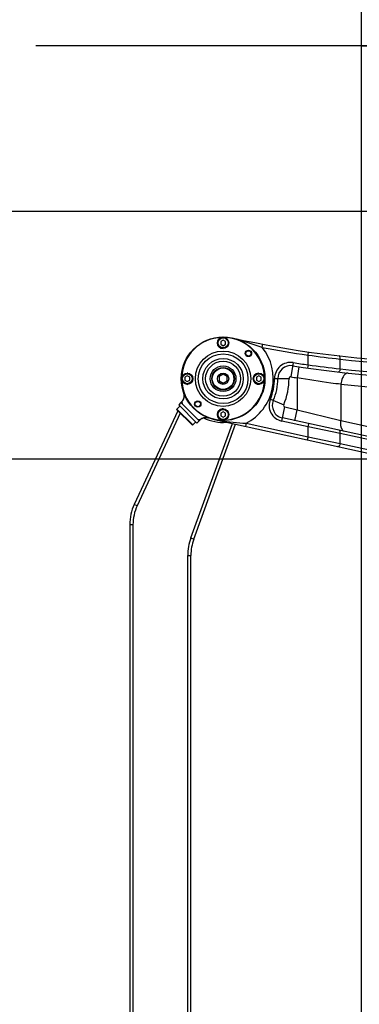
# Model space of a CAD drawing. Header units: millimetres. Extents: x 0 to 11890, y 0 to 8410.
# Tile 85 of 104: x 5726 to 5937, y 5465 to 6077. Entities that reach past the tile are written whole.
import ezdxf

# ---------------------------------------------------------------- set-up
doc = ezdxf.new("R2010")
doc.units = ezdxf.units.MM
doc.header["$LTSCALE"] = 653.95
doc.layers.get('0').update_dxf_attribs({"linetype": 'CONTINUOUS'})
for name, color, linetype in [('304102000082DXF_CONTINUOUS_LINE', 7, 'CONTINUOUS'), ('304103000031DXF_CONTINUOUS_LINE', 7, 'CONTINUOUS'), ('304104000212DXF_CONTINUOUS_LINE', 7, 'CONTINUOUS'), ('501023000069DXF_CONTINUOUS_LINE', 7, 'CONTINUOUS'), ('604006000001DXF_CONTINUOUS_LINE', 7, 'CONTINUOUS'), ('604007000001DXF_CONTINUOUS_LINE', 7, 'CONTINUOUS'), ('626001000001DXF_CONTINUOUS_LINE', 7, 'CONTINUOUS'), ('RB30-1-B-JSZL_DXF_DIMENSION', 7, 'CONTINUOUS')]:
    doc.layers.add(name, color=color, linetype=linetype)
doc.styles.get("Standard").update_dxf_attribs({"font": 'txt', "width": 0.7})
doc.dimstyles.new('DIMSTYLE_10', dxfattribs={"dimtxt": 70, "dimasz": 50, "dimexe": 1.5, "dimexo": 0, "dimgap": 1.75, "dimtad": 1, "dimdsep": 46, "dimtxsty": 'Standard', "dimblk": '_FILLED', "dimblk1": '_FILLED', "dimblk2": '_FILLED', "dimcen": 0.09, "dimclrt": 5, "dimazin": 2, "dimtp": 1.2, "dimtm": 1.2, "dimtfac": 1, "dimtofl": 0, "dimtmove": 0, "dimatfit": 3, "dimldrblk": '_FILLED', "dimfxl": 0, "dimtolj": 1, "dimarcsym": 0})
doc.dimstyles.new('DIMSTYLE_4', dxfattribs={"dimtxt": 70, "dimasz": 50, "dimexe": 1.5, "dimexo": 0, "dimgap": 1.75, "dimtad": 0, "dimtih": 1, "dimtoh": 1, "dimdsep": 46, "dimtxsty": 'Standard', "dimblk": '_FILLED', "dimblk1": '_FILLED', "dimblk2": '_FILLED', "dimcen": 0.09, "dimclrt": 5, "dimazin": 2, "dimtp": 0.1, "dimtm": 0.1, "dimtfac": 1, "dimtofl": 0, "dimtmove": 0, "dimatfit": 3, "dimldrblk": '_FILLED', "dimfxl": 0, "dimtolj": 1, "dimarcsym": 0})
doc.dimstyles.new('DIMSTYLE_8', dxfattribs={"dimtxt": 70, "dimasz": 50, "dimexe": 1.5, "dimexo": 0, "dimgap": 1.75, "dimtad": 1, "dimdsep": 46, "dimtxsty": 'Standard', "dimblk": '_FILLED', "dimblk1": '_FILLED', "dimblk2": '_FILLED', "dimcen": 0.09, "dimclrt": 5, "dimazin": 2, "dimtp": 0.8, "dimtm": 0.8, "dimtfac": 1, "dimtofl": 0, "dimtmove": 0, "dimatfit": 3, "dimldrblk": '_FILLED', "dimfxl": 0, "dimtolj": 1, "dimarcsym": 0})
doc.dimstyles.new('DIMSTYLE_9', dxfattribs={"dimtxt": 70, "dimasz": 50, "dimexe": 1.5, "dimexo": 0, "dimgap": 1.75, "dimtad": 1, "dimdsep": 46, "dimtxsty": 'Standard', "dimblk": '_FILLED', "dimblk1": '_FILLED', "dimblk2": '_FILLED', "dimcen": 0.09, "dimclrt": 5, "dimazin": 2, "dimtp": 0.5, "dimtm": 0.5, "dimtfac": 1, "dimtofl": 0, "dimtmove": 0, "dimatfit": 3, "dimldrblk": '_FILLED', "dimfxl": 0, "dimtolj": 1, "dimarcsym": 0})

# ---------------------------------------------------------------- blocks, each defined once
blk = doc.blocks.new('*D10')
at = {"layer": 'RB30-1-B-JSZL_DXF_DIMENSION', "color": 2, "linetype": 'Continuous'}
blk.add_line((5937.98, 4804.16), (5937.98, 6434.96), dxfattribs=at)
blk = doc.blocks.new('_FILLED')
at = {"color": 0, "linetype": 'ByBlock'}
blk.add_solid([(0, 0), (-1, 0.17), (-1, -0.17)], dxfattribs=at)
blk = doc.blocks.new('*D19')
at = {"layer": 'RB30-1-B-JSZL_DXF_DIMENSION', "color": 2, "linetype": 'Continuous'}
for p, q in [((6081.98, 5804.16), (5526.73, 5804.16)), ((5541.73, 5804.16), (5541.73, 5439.16)), ((5541.73, 5074.16), (5541.73, 5439.16)), ((6127.98, 5074.16), (5526.73, 5074.16))]:
    blk.add_line(p, q, dxfattribs=at)
at = {"layer": 'RB30-1-B-JSZL_DXF_DIMENSION', "color": 2, "linetype": 'Continuous', "xscale": 50, "yscale": 50, "zscale": 50}
for p, rotation in [((5541.73, 5804.16), 90), ((5541.73, 5074.16), 270)]:
    blk.add_blockref('_FILLED', p, dxfattribs=dict(at, rotation=rotation))
blk = doc.blocks.new('*D20')
at = {"layer": 'RB30-1-B-JSZL_DXF_DIMENSION', "color": 2, "linetype": 'Continuous'}
for p, q in [((5937.98, 4804.16), (5937.98, 6076.14)), ((6127.98, 5850.16), (6127.98, 6076.14)), ((6032.98, 6061.14), (5735.66, 6061.14)), ((5937.98, 6061.14), (6032.98, 6061.14)), ((6127.98, 6061.14), (6032.98, 6061.14))]:
    blk.add_line(p, q, dxfattribs=at)
at = {"layer": 'RB30-1-B-JSZL_DXF_DIMENSION', "color": 2, "linetype": 'Continuous', "xscale": 50, "yscale": 50, "zscale": 50, "rotation": 180}
blk.add_blockref('_FILLED', (5937.98, 6061.14), dxfattribs=at)
at = {"layer": 'RB30-1-B-JSZL_DXF_DIMENSION', "color": 2, "linetype": 'Continuous', "xscale": 50, "yscale": 50, "zscale": 50}
blk.add_blockref('_FILLED', (6127.98, 6061.14), dxfattribs=at)
blk = doc.blocks.new('*D24')
at = {"layer": 'RB30-1-B-JSZL_DXF_DIMENSION', "color": 2, "linetype": 'Continuous'}
for p, q in [((7104.19, 5958.16), (5344.32, 5958.16)), ((5359.32, 5958.16), (5359.32, 5288.66)), ((5359.32, 4619.16), (5359.32, 5288.66)), ((5759.44, 4619.16), (5344.32, 4619.16))]:
    blk.add_line(p, q, dxfattribs=at)
at = {"layer": 'RB30-1-B-JSZL_DXF_DIMENSION', "color": 2, "linetype": 'Continuous', "xscale": 50, "yscale": 50, "zscale": 50}
for p, rotation in [((5359.32, 5958.16), 90), ((5359.32, 4619.16), 270)]:
    blk.add_blockref('_FILLED', p, dxfattribs=dict(at, rotation=rotation))

msp = doc.modelspace()

# ---------------------------------------------------------------- linework, layer by layer
at = {"layer": '304102000082DXF_CONTINUOUS_LINE', "color": 9, "linetype": 'Continuous'}
for p, q in [((5876.363, 5873.613), (5876.739, 5875.577)), ((5904.76, 5868.833), (5905.047, 5870.812)), ((5904.76, 5862.77), (5904.76, 5868.833)), ((5924.76, 5860.321), (5924.76, 5866.36)), ((5895.539, 5864.165), (5894.128, 5855.277)), ((5899.043, 5861.596), (5897.987, 5854.676)), ((5904.76, 5862.77), (5904.475, 5860.791)), ((5883.972, 5854.259), (5892.972, 5854.286)), ((5897.986, 5854.676), (5897.986, 5834.91)), ((5925.221, 5850.693), (5925.221, 5828.134)), ((5881.364, 5841.51), (5889.63, 5837.952)), ((5888.417, 5827.786), (5890.336, 5836.579)), ((5890.336, 5836.579), (5897.986, 5834.91)), ((5896.495, 5828.07), (5897.987, 5834.909)), ((5897.986, 5834.91), (5925.221, 5828.134)), ((5925.221, 5828.134), (6027.416, 5805.831)), ((5866.326, 5826.466), (5865.9, 5824.512)), ((5866.327, 5826.466), (5904.758, 5818.079)), ((5904.758, 5824.22), (5888.417, 5827.786)), ((5904.758, 5818.079), (5904.758, 5824.22)), ((5924.761, 5820.073), (5904.758, 5824.22)), ((5904.76, 5824.22), (5905.186, 5826.174)), ((5904.76, 5818.078), (5904.333, 5816.124)), ((5904.758, 5818.079), (5924.761, 5813.932)), ((5924.761, 5813.932), (5924.761, 5820.073)), ((6038.696, 5795.208), (5924.761, 5820.073)), ((5924.761, 5813.932), (6038.696, 5789.067))]:
    msp.add_line(p, q, dxfattribs=at)
at = {"layer": '304102000082DXF_CONTINUOUS_LINE', "color": 7, "linetype": 'Continuous'}
for p, q in [((5827.109, 5840.789), (5826.415, 5839.921)), ((5826.415, 5839.921), (5825.809, 5839.314)), ((5837.123, 5828.001), (5825.809, 5839.314)), ((5837.729, 5828.607), (5837.123, 5828.001)), ((5838.791, 5829.417), (5837.729, 5828.607)), ((5838.791, 5829.417), (5838.902, 5829.477)), ((5838.87, 5829.461), (5838.791, 5829.417)), ((5841.022, 5830.066), (5841.179, 5830.071)), ((5846.428, 5828.762), (6118.63, 5769.357)), ((6069.461, 5790.323), (5888.843, 5829.74))]:
    msp.add_line(p, q, dxfattribs=at)
for points in [[(5838.87, 5829.461), (5839.064, 5829.561), (5839.285, 5829.663)], [(5838.902, 5829.477), (5839.026, 5829.542), (5839.192, 5829.622)], [(5839.192, 5829.622), (5839.36, 5829.695), (5839.528, 5829.76)], [(5839.285, 5829.663), (5839.507, 5829.753), (5839.731, 5829.83), (5839.954, 5829.897)], [(5839.697, 5829.82), (5839.866, 5829.872), (5840.035, 5829.918), (5840.203, 5829.957)], [(5839.954, 5829.897), (5840.176, 5829.952), (5840.397, 5829.996), (5840.616, 5830.029), (5840.831, 5830.053), (5841.043, 5830.067), (5841.25, 5830.071)], [(5840.203, 5829.957), (5840.37, 5829.991), (5840.535, 5830.018), (5840.699, 5830.039), (5840.861, 5830.055)], [(5841.179, 5830.071), (5841.334, 5830.071), (5841.486, 5830.067)], [(5841.25, 5830.071), (5841.453, 5830.068), (5841.65, 5830.057), (5841.841, 5830.038), (5842.024, 5830.014), (5842.199, 5829.983), (5842.365, 5829.949), (5842.519, 5829.911), (5842.661, 5829.872)], [(5841.635, 5830.058), (5841.78, 5830.045), (5841.921, 5830.028), (5842.058, 5830.008)], [(5842.19, 5829.985), (5842.316, 5829.96), (5842.437, 5829.932), (5842.551, 5829.903)], [(5842.657, 5829.874), (5842.785, 5829.835), (5842.858, 5829.811)], [(5842.755, 5829.844), (5842.836, 5829.818), (5842.867, 5829.808)]]:
    msp.add_lwpolyline(points, dxfattribs=at)
for centre, radius, start, end in [((5997.01, 6503.542), 639.378, 257.409661, 277.879982), ((5893.972, 5854.289), 8, 80.982187, 180.171098), ((5997.01, 6503.542), 649.378, 260.982187, 279.43674), ((5851.972, 5854.164), 34, 336.708336, 0.171098), ((5822.88, 5843.456), 5, 327.761216, 19.350253), ((5890.549, 5837.556), 8, 156.708336, 257.688911), ((5841.264, 5825.072), 5, 70.642698, 118.6096)]:
    msp.add_arc(centre, radius, start, end, dxfattribs=at)
at = {"layer": '304102000082DXF_CONTINUOUS_LINE', "color": 9, "linetype": 'Continuous'}
for centre, radius, start, end in [((5851.972, 5854.164), 31.196, 297.396652, 38.568571), ((5997.01, 6503.542), 641.378, 259.157736, 261.730377), ((6001.768, 6571.456), 709.288, 262.139116, 263.767054), ((5998.043, 6504.816), 642.648, 263.452161, 273.627038), ((5893.972, 5854.289), 10, 80.982187, 180.171098), ((5997.01, 6503.542), 647.378, 260.982187, 261.80755), ((6001.763, 6572.062), 715.894, 262.2125, 263.825187), ((5998.042, 6504.805), 648.636, 263.512925, 273.593562), ((5851.972, 5854.164), 32, 336.708336, 0.171098), ((5851.972, 5854.164), 41, 336.708336, 0.171098), ((5893.972, 5854.289), 1, 80.982187, 180.171098), ((5997.01, 6503.542), 656.378, 260.982187, 261.322965), ((5993.223, 6504.525), 657.359, 264.062263, 272.981483), ((5890.549, 5837.556), 10, 156.708336, 257.688911), ((5843.233, 5842.406), 17.005, 190.687955, 193.555851), ((5890.549, 5837.556), 1, 156.708336, 257.688911), ((5840.216, 5845.431), 17.011, 256.443563, 259.30537)]:
    msp.add_arc(centre, radius, start, end, dxfattribs=at)
for points in [[(5876.363, 5873.613), (5871.36, 5875.307), (5866.376, 5877.09), (5861.271, 5878.444)], [(5850.254, 5828.22), (5855.565, 5827.305), (5860.954, 5826.891), (5866.327, 5826.466)]]:
    msp.add_open_spline(points, degree=3, dxfattribs=at)
for points, knots in [([(5924.76, 5866.36), (5924.781, 5866.604), (5924.793, 5867.285), (5924.474, 5868.291), (5923.988, 5868.347)], [0, 0, 0, 0, 0.333585, 1, 1, 1, 1]), ([(5924.76, 5860.321), (5924.737, 5860.055), (5924.619, 5859.322), (5924.067, 5858.273), (5923.533, 5858.334)], [0, 0, 0, 0, 0.3320603, 1, 1, 1, 1]), ([(5925.221, 5850.693), (5923.111, 5850.944), (5914.006, 5852.082), (5904.933, 5853.468), (5897.986, 5854.676)], [0, 0, 0, 0, 0.2315358, 1, 1, 1, 1]), ([(5929.757, 5857.656), (5929.224, 5857.711), (5927.557, 5857.153), (5925.878, 5854.469), (5925.32, 5852.061), (5925.219, 5850.693)], [0, 0, 0, 0, 0.1792985, 0.5411646, 1, 1, 1, 1]), ([(5826.524, 5839.253), (5826.493, 5839.417), (5826.42, 5839.488), (5826.449, 5839.969), (5826.415, 5839.921)], [0, 0, 0, 0, 0.7405987, 1, 1, 1, 1]), ([(5837.729, 5828.607), (5837.68, 5828.574), (5837.433, 5828.706), (5837.224, 5828.685), (5837.059, 5828.716)], [0, 0, 0, 0, 0.2594146, 1, 1, 1, 1]), ([(5927.539, 5821.295), (5927.08, 5821.396), (5924.853, 5822.955), (5924.905, 5826.089), (5925.219, 5828.134)], [0, 0, 0, 0, 0.1851026, 1, 1, 1, 1]), ([(5924.76, 5820.073), (5924.798, 5820.305), (5924.861, 5820.953), (5924.641, 5821.928), (5924.186, 5822.027)], [0, 0, 0, 0, 0.3350451, 1, 1, 1, 1]), ([(5924.76, 5813.932), (5924.715, 5813.659), (5924.533, 5812.916), (5923.877, 5811.859), (5923.333, 5811.978)], [0, 0, 0, 0, 0.3316866, 1, 1, 1, 1])]:
    msp.add_open_spline(points, degree=3, knots=knots, dxfattribs=at)
at = {"layer": '304103000031DXF_CONTINUOUS_LINE', "color": 7, "linetype": 'Continuous'}
for p, q in [((5827.627, 5842.181), (5826.794, 5840.395)), ((5823.888, 5834.164), (5796.783, 5776.035)), ((5833.781, 5754.48), (5859.758, 5825.852)), ((5793.972, 5763.357), (5793.972, 5214.97)), ((5831.972, 5234.108), (5831.972, 5744.22))]:
    msp.add_line(p, q, dxfattribs=at)
at = {"layer": '304103000031DXF_CONTINUOUS_LINE', "color": 9, "linetype": 'Continuous'}
for p, q in [((5827.084, 5840.736), (5826.976, 5840.786)), ((5825.393, 5832.659), (5798.595, 5775.19)), ((5831.902, 5755.164), (5857.787, 5826.283)), ((5798.595, 5775.19), (5796.783, 5776.035)), ((5795.972, 5763.357), (5793.972, 5763.357)), ((5795.972, 5763.357), (5795.972, 5214.97)), ((5831.902, 5755.164), (5833.781, 5754.48)), ((5829.972, 5234.108), (5829.972, 5744.22)), ((5829.972, 5744.22), (5831.972, 5744.22))]:
    msp.add_line(p, q, dxfattribs=at)
for centre, radius, start, end in [((5851.972, 5854.164), 27.198, 243.499537, 274.574541), ((5823.972, 5763.357), 28, 155, 180), ((5861.972, 5744.22), 32, 160, 180)]:
    msp.add_arc(centre, radius, start, end, dxfattribs=at)
at = {"layer": '304103000031DXF_CONTINUOUS_LINE', "color": 7, "linetype": 'Continuous'}
for centre, start in [((5823.972, 5763.357), 155), ((5861.972, 5744.22), 160)]:
    msp.add_arc(centre, 30, start, 180, dxfattribs=at)
at = {"layer": '304104000212DXF_CONTINUOUS_LINE', "color": 7, "linetype": 'Continuous'}
for centre, radius in [((5851.972, 5854.164), 26), ((5867.705, 5869.897), 2), ((5867.705, 5869.897), 1.65), ((5836.239, 5838.431), 2), ((5836.239, 5838.431), 1.65)]:
    msp.add_circle(centre, radius, dxfattribs=at)
at = {"layer": '304104000212DXF_CONTINUOUS_LINE', "color": 9, "linetype": 'Continuous'}
for radius in [17.196, 15.464, 12.577, 10.845]:
    msp.add_circle((5851.972, 5854.164), radius, dxfattribs=at)
at = {"layer": '304104000212DXF_CONTINUOUS_LINE', "color": 7, "linetype": 'Continuous'}
for start, end in [(91.921027, 178.205377), (1.79383, 88.078991), (181.79383, 268.078991), (271.921027, 358.205377)]:
    msp.add_arc((5851.972, 5854.164), 25.7, start, end, dxfattribs=at)
at = {"layer": '501023000069DXF_CONTINUOUS_LINE', "color": 7, "linetype": 'Continuous'}
for p, q in [((5851.972, 5878.146), (5850.472, 5877.28)), ((5850.472, 5877.28), (5850.472, 5875.548)), ((5853.472, 5877.28), (5851.972, 5878.146)), ((5853.472, 5875.548), (5853.472, 5877.28)), ((5850.472, 5875.548), (5851.972, 5874.682)), ((5851.972, 5874.682), (5853.472, 5875.548)), ((5829.722, 5855.896), (5828.222, 5855.03)), ((5828.222, 5855.03), (5828.222, 5853.298)), ((5828.222, 5853.298), (5829.722, 5852.432)), ((5831.222, 5855.03), (5829.722, 5855.896)), ((5829.722, 5852.432), (5831.222, 5853.298)), ((5831.222, 5853.298), (5831.222, 5855.03)), ((5874.222, 5855.896), (5872.722, 5855.03)), ((5872.722, 5855.03), (5872.722, 5853.298)), ((5872.722, 5853.298), (5874.222, 5852.432)), ((5875.722, 5855.03), (5874.222, 5855.896)), ((5874.222, 5852.432), (5875.722, 5853.298)), ((5875.722, 5853.298), (5875.722, 5855.03)), ((5851.972, 5833.646), (5850.472, 5832.78)), ((5850.472, 5832.78), (5850.472, 5831.048)), ((5850.472, 5831.048), (5851.972, 5830.182)), ((5853.472, 5832.78), (5851.972, 5833.646)), ((5851.972, 5830.182), (5853.472, 5831.048)), ((5853.472, 5831.048), (5853.472, 5832.78))]:
    msp.add_line(p, q, dxfattribs=at)
for centre in [(5851.972, 5876.414), (5829.722, 5854.164), (5874.222, 5854.164), (5851.972, 5831.914)]:
    msp.add_circle(centre, 3.5, dxfattribs=at)
at = {"layer": '501023000069DXF_CONTINUOUS_LINE', "color": 9, "linetype": 'Continuous'}
for centre in [(5851.972, 5876.414), (5829.722, 5854.164), (5874.222, 5854.164), (5851.972, 5831.914)]:
    msp.add_circle(centre, 3.1, dxfattribs=at)
at = {"layer": '604006000001DXF_CONTINUOUS_LINE', "color": 7, "linetype": 'Continuous'}
for centre, start, end in [((5851.972, 5876.414), 95.356016, 270), ((5829.722, 5854.164), 84.650318, 90), ((5874.222, 5854.164), 95.356016, 275.356016), ((5829.722, 5854.164), 264.650318, 275.356016), ((5851.972, 5831.914), 84.650318, 270)]:
    msp.add_arc(centre, 3.5, start, end, dxfattribs=at)
at = {"layer": '604007000001DXF_CONTINUOUS_LINE', "color": 7, "linetype": 'Continuous'}
for p, q in [((5825.809, 5839.314), (5824.395, 5837.9)), ((5835.708, 5826.586), (5824.395, 5837.9)), ((5827.191, 5837.933), (5825.809, 5839.314)), ((5835.741, 5829.382), (5837.123, 5828.001)), ((5837.123, 5828.001), (5835.708, 5826.586))]:
    msp.add_line(p, q, dxfattribs=at)
msp.add_circle((5851.972, 5854.164), 8, dxfattribs=at)
at = {"layer": '626001000001DXF_CONTINUOUS_LINE', "color": 7, "linetype": 'Continuous'}
for p, q in [((5851.972, 5857.014), (5849.472, 5855.532)), ((5849.472, 5855.532), (5849.472, 5852.795)), ((5849.472, 5852.795), (5851.972, 5851.314)), ((5854.472, 5855.532), (5851.972, 5857.014)), ((5851.972, 5851.314), (5854.472, 5852.795)), ((5854.472, 5852.795), (5854.472, 5855.532)), ((5825.102, 5837.193), (5823.193, 5835.284)), ((5832.668, 5825.384), (5823.193, 5834.86)), ((5835.001, 5827.294), (5833.092, 5825.384))]:
    msp.add_line(p, q, dxfattribs=at)
at = {"layer": '626001000001DXF_CONTINUOUS_LINE', "color": 9, "linetype": 'Continuous'}
msp.add_line((5833.092, 5825.384), (5823.193, 5835.284), dxfattribs=at)
at = {"layer": '626001000001DXF_CONTINUOUS_LINE', "color": 7, "linetype": 'Continuous'}
for radius in [7, 3.5]:
    msp.add_circle((5851.972, 5854.164), radius, dxfattribs=at)
at = {"layer": '626001000001DXF_CONTINUOUS_LINE', "color": 9, "linetype": 'Continuous'}
msp.add_circle((5851.972, 5854.164), 6.7, dxfattribs=at)
at = {"layer": '626001000001DXF_CONTINUOUS_LINE', "color": 7, "linetype": 'Continuous'}
for centre, start, end in [((5823.405, 5835.072), 135, 225), ((5832.88, 5825.597), 225, 315)]:
    msp.add_arc(centre, 0.3, start, end, dxfattribs=at)

# ---------------------------------------------------------------- dimensions: what is measured, and where the dimension line sits
at = {"layer": 'RB30-1-B-JSZL_DXF_DIMENSION', "color": 2, "linetype": 'Continuous'}
dim = msp.add_ordinate_dim(feature_location=(5937.979482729, 4804.163652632), offset=(0, 1630.793301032), dtype=1, origin=(5937.979482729, 4804.163652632), dimstyle='DIMSTYLE_4', override={"dimgap": 17.500236, "dimtad": 1, "dimtih": 0, "dimtoh": 0}, dxfattribs=at)
dim.commit()
dim.dimension.update_dxf_attribs({"geometry": '*D10', "text_midpoint": (5920.479482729, 6469.956953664)})
dim = msp.add_linear_dim(base=(6127.979, 6061.136), p1=(5937.979, 4804.164), p2=(6127.979, 5850.164), dimstyle='DIMSTYLE_9', dxfattribs=at)
dim.commit()
dim.dimension.update_dxf_attribs({"geometry": '*D20', "text_midpoint": (5735.662, 6061.136), "dimtype": 160})
for base, p1, p2, angle, dimstyle, picture, middle in [((5359.323, 4619.164), (7104.189, 5958.164), (5759.443, 4619.164), 270, 'DIMSTYLE_10', '*D24', (5359.323, 5190.664)), ((5541.729, 5804.164), (6127.979, 5074.164), (6081.979, 5804.164), 90, 'DIMSTYLE_8', '*D19', (5541.729, 5365.664))]:
    dim = msp.add_linear_dim(base=base, p1=p1, p2=p2, angle=angle, dimstyle=dimstyle, dxfattribs=at)
    dim.commit()
    dim.dimension.update_dxf_attribs({"geometry": picture, "text_midpoint": middle, "dimtype": 160})

doc.saveas('drawing.dxf')
